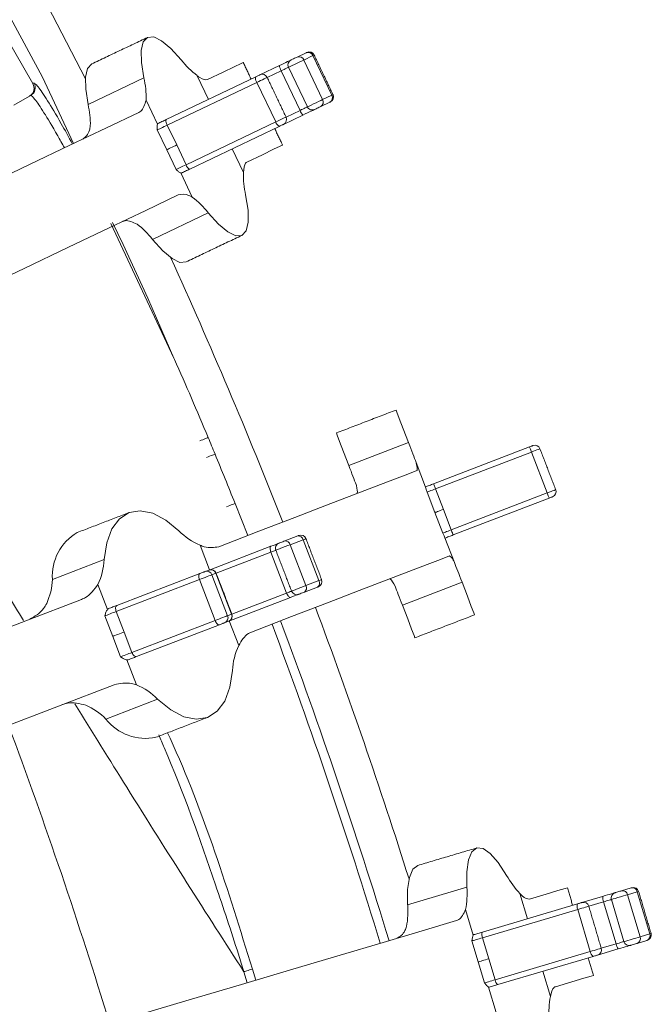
# Model space of a CAD drawing. Header units: millimetres. Extents: x 95 to 591, y 325 to 1119.
# Tile 45 of 55: x 552 to 569, y 540 to 567. Entities that reach past the tile are written whole.
import ezdxf

# ---------------------------------------------------------------- set-up
doc = ezdxf.new("R2010")
doc.units = ezdxf.units.MM

msp = doc.modelspace()

# ---------------------------------------------------------------- linework, layer by layer
at = {"color": 7, "linetype": 'Continuous', "lineweight": 15}
for p, q in [((551.92, 565.335), (548.295, 571.614)), ((559.157, 566.062), (559.407, 566.181)), ((559.586, 566.101), (559.336, 565.981)), ((559.336, 565.981), (559.853, 564.898)), ((559.586, 566.101), (560.103, 565.017)), ((558.136, 565.575), (558.669, 565.829)), ((558.719, 565.687), (558.336, 565.504)), ((558.719, 565.687), (559.235, 564.604)), ((558.919, 565.782), (559.436, 564.699)), ((553.433, 564.767), (554.959, 565.495)), ((555.57, 564.351), (558.022, 565.521)), ((558.052, 565.369), (555.599, 564.199)), ((556.42, 565.553), (556.73, 564.904)), ((558.052, 565.369), (558.568, 564.286)), ((551.396, 564.744), (551.829, 564.994)), ((555.019, 564.885), (555.333, 564.226)), ((560.053, 564.827), (559.803, 564.708)), ((559.853, 564.898), (560.103, 565.017)), ((558.852, 564.421), (559.235, 564.604)), ((556.116, 563.116), (558.568, 564.286)), ((559.315, 564.476), (558.782, 564.221)), ((555.585, 563.527), (555.327, 564.069)), ((555.599, 564.199), (555.858, 563.657)), ((558.668, 564.167), (556.216, 562.997)), ((555.843, 562.986), (555.585, 563.527)), ((555.858, 563.657), (556.116, 563.116)), ((557.685, 562.901), (557.376, 563.55)), ((556.283, 562.233), (555.969, 562.891)), ((556.72, 561.802), (555.194, 561.075)), ((555.784, 557.825), (554.058, 561.506)), ((560.571, 554.887), (562.204, 555.515)), ((562.89, 554.39), (565.516, 555.398)), ((565.57, 555.258), (562.944, 554.25)), ((565.57, 555.258), (566, 554.138)), ((562.411, 554.976), (562.672, 554.295)), ((562.926, 553.6), (562.711, 554.161)), ((562.944, 554.25), (563.159, 553.69)), ((563.374, 553.13), (566, 554.138)), ((557.455, 553.852), (557.804, 552.973)), ((566.054, 553.998), (563.428, 552.99)), ((563.141, 553.04), (562.926, 553.6)), ((563.159, 553.69), (563.374, 553.13)), ((558.816, 552.826), (559.173, 552.963)), ((556.502, 552.708), (556.76, 552.037)), ((556.745, 552.031), (558.436, 552.68)), ((559.322, 552.86), (558.965, 552.723)), ((558.965, 552.723), (559.395, 551.603)), ((559.396, 552.888), (559.322, 552.86)), ((559.322, 552.86), (559.752, 551.74)), ((563.464, 552.233), (563.202, 552.915)), ((558.438, 552.521), (556.939, 551.945)), ((558.438, 552.521), (558.868, 551.4)), ((552.456, 551.772), (553.871, 552.316)), ((554.221, 551.062), (556.495, 551.935)), ((556.633, 551.988), (556.743, 552.03)), ((556.743, 552.03), (556.745, 552.031)), ((556.933, 551.943), (556.823, 551.901)), ((556.823, 551.901), (557.253, 550.78)), ((556.939, 551.945), (556.933, 551.943)), ((556.933, 551.943), (557.363, 550.822)), ((553.702, 551.633), (553.963, 550.952)), ((556.479, 551.768), (554.205, 550.895)), ((556.479, 551.768), (556.909, 550.648)), ((559.395, 551.603), (559.752, 551.74)), ((563.67, 551.695), (562.037, 551.068)), ((557.369, 550.825), (558.868, 551.4)), ((559.71, 551.563), (559.353, 551.426)), ((559.74, 551.574), (559.71, 551.563)), ((558.973, 551.28), (557.283, 550.631)), ((554.205, 550.895), (554.42, 550.335)), ((557.253, 550.78), (557.363, 550.822)), ((557.363, 550.822), (557.369, 550.825)), ((554.108, 550.215), (553.893, 550.776)), ((554.635, 549.775), (556.909, 550.648)), ((557.033, 550.535), (554.758, 549.662)), ((557.28, 550.63), (557.17, 550.588)), ((557.283, 550.631), (557.28, 550.63)), ((557.555, 549.965), (557.298, 550.637)), ((554.42, 550.335), (554.635, 549.775)), ((554.323, 549.655), (554.108, 550.215)), ((554.754, 548.89), (554.493, 549.571)), ((555.337, 548.496), (553.922, 547.953)), ((562.181, 542.873), (563.802, 543.353)), ((568.037, 543.256), (568.303, 543.335)), ((568.318, 543.339), (568.303, 543.335)), ((565.255, 543.182), (565.459, 542.492)), ((566.953, 542.935), (567.519, 543.103)), ((567.759, 543.017), (568.1, 541.867)), ((568.468, 543.227), (568.202, 543.148)), ((568.202, 543.148), (568.543, 541.998)), ((568.468, 543.227), (568.808, 542.077)), ((563.766, 542.741), (563.973, 542.041)), ((564.227, 542.127), (566.832, 542.899)), ((566.837, 542.744), (564.232, 541.973)), ((566.837, 542.744), (567.178, 541.594)), ((567.546, 542.954), (567.139, 542.834)), ((567.546, 542.954), (567.887, 541.804)), ((564.232, 541.973), (564.402, 541.397)), ((568.729, 541.897), (568.463, 541.818)), ((568.543, 541.998), (568.808, 542.077)), ((568.729, 541.897), (568.744, 541.901)), ((564.113, 541.311), (563.942, 541.887)), ((567.945, 541.664), (567.379, 541.497)), ((567.48, 541.683), (567.887, 541.804)), ((564.402, 541.397), (564.573, 540.822)), ((564.573, 540.822), (567.178, 541.594)), ((567.258, 541.461), (564.653, 540.689)), ((557.932, 541.115), (558.025, 540.812)), ((564.283, 540.736), (564.113, 541.311)), ((557.789, 540.742), (557.697, 541.042)), ((566.089, 540.365), (565.885, 541.054)), ((564.6, 539.924), (564.393, 540.623))]:
    msp.add_line(p, q, dxfattribs=at)
at = {"color": 7, "linetype": 'Continuous', "lineweight": 15, "flags": 128}
for points in [[(549.667, 572.406), (551.559, 568.961), (553.359, 565.47)], [(553.032, 563.695), (552.182, 565.508), (548.744, 571.873)], [(555.984, 565.984), (555.702, 566.297), (555.447, 566.509), (555.23, 566.612), (555.06, 566.601), (554.945, 566.476), (554.888, 566.243), (554.893, 565.911), (554.959, 565.495)], [(553.535, 565.873), (553.419, 565.748), (553.362, 565.515), (553.367, 565.183), (553.433, 564.767)], [(556.7, 565.444), (557.128, 565.648), (557.435, 565.794), (557.619, 565.882), (557.68, 565.912)], [(558.669, 565.829), (558.733, 565.86), (558.793, 565.889), (558.848, 565.915), (558.896, 565.938), (558.935, 565.956), (558.965, 565.97), (558.983, 565.979), (558.99, 565.982)], [(559.336, 565.981), (559.289, 565.959), (559.227, 565.929), (559.156, 565.895), (559.085, 565.861), (559.019, 565.83), (558.966, 565.805), (558.932, 565.788), (558.919, 565.782)], [(558.99, 565.982), (558.995, 565.985), (559.009, 565.991), (559.03, 566.001), (559.056, 566.014), (559.085, 566.028), (559.113, 566.041), (559.138, 566.053), (559.157, 566.062)], [(558.919, 565.782), (558.915, 565.78), (558.904, 565.775), (558.885, 565.766), (558.861, 565.754), (558.831, 565.74), (558.796, 565.724), (558.759, 565.706), (558.719, 565.687)], [(558.022, 565.521), (558.043, 565.531), (558.064, 565.541), (558.084, 565.55), (558.102, 565.559), (558.117, 565.566), (558.128, 565.571), (558.134, 565.574), (558.136, 565.575)], [(558.336, 565.504), (558.331, 565.502), (558.315, 565.494), (558.288, 565.481), (558.251, 565.463), (558.206, 565.442), (558.156, 565.418), (558.104, 565.393), (558.052, 565.369)], [(559.436, 564.699), (559.449, 564.705), (559.483, 564.722), (559.536, 564.747), (559.601, 564.778), (559.673, 564.812), (559.743, 564.846), (559.805, 564.876), (559.853, 564.898)], [(544.691, 559.716), (546.318, 560.492), (547.848, 561.222), (549.278, 561.904), (550.605, 562.537), (551.825, 563.119), (552.936, 563.649), (553.935, 564.125), (554.82, 564.547)], [(559.235, 564.604), (559.275, 564.623), (559.313, 564.641), (559.347, 564.657), (559.377, 564.671), (559.402, 564.683), (559.42, 564.692), (559.432, 564.697), (559.436, 564.699)], [(559.636, 564.628), (559.629, 564.625), (559.611, 564.616), (559.581, 564.602), (559.542, 564.584), (559.494, 564.561), (559.439, 564.535), (559.379, 564.506), (559.315, 564.476)], [(559.803, 564.708), (559.784, 564.699), (559.759, 564.687), (559.731, 564.674), (559.702, 564.66), (559.676, 564.648), (559.655, 564.637), (559.641, 564.631), (559.636, 564.628)], [(555.345, 564.244), (555.372, 564.257), (555.4, 564.27), (555.428, 564.283), (555.456, 564.297), (555.485, 564.311), (555.514, 564.324), (555.542, 564.338), (555.57, 564.351)], [(558.568, 564.286), (558.62, 564.31), (558.673, 564.335), (558.723, 564.359), (558.767, 564.38), (558.804, 564.398), (558.832, 564.411), (558.848, 564.419), (558.852, 564.421)], [(555.599, 564.199), (555.557, 564.179), (555.515, 564.158), (555.473, 564.139), (555.434, 564.12), (555.398, 564.103), (555.368, 564.088), (555.344, 564.077), (555.327, 564.069)], [(558.782, 564.221), (558.78, 564.22), (558.773, 564.217), (558.762, 564.212), (558.748, 564.205), (558.73, 564.196), (558.71, 564.187), (558.689, 564.177), (558.668, 564.167)], [(555.585, 563.527), (555.602, 563.535), (555.626, 563.547), (555.656, 563.561), (555.692, 563.578), (555.731, 563.597), (555.773, 563.617), (555.816, 563.637), (555.858, 563.657)], [(558.757, 563.655), (558.695, 563.626), (558.511, 563.538), (558.204, 563.392), (557.776, 563.188)], [(555.843, 562.986), (555.86, 562.994), (555.884, 563.005), (555.915, 563.02), (555.95, 563.037), (555.989, 563.055), (556.031, 563.075), (556.074, 563.096), (556.116, 563.116)], [(556.216, 562.997), (556.188, 562.984), (556.159, 562.97), (556.131, 562.957), (556.102, 562.943), (556.074, 562.929), (556.046, 562.916), (556.018, 562.903), (555.991, 562.89)], [(555.896, 562.291), (555.011, 561.869), (554.012, 561.392), (552.901, 560.862), (551.681, 560.28), (550.354, 559.647), (548.924, 558.965), (547.394, 558.235), (545.767, 557.46)], [(556.72, 561.802), (557.002, 561.489), (557.257, 561.277), (557.474, 561.174), (557.643, 561.185), (557.759, 561.31), (557.816, 561.543), (557.811, 561.875), (557.745, 562.291)], [(554.103, 561.541), (554.395, 560.939), (555.07, 559.466), (555.784, 557.825), (555.784, 557.825), (555.784, 557.825)], [(555.194, 561.075), (555.476, 560.761), (555.731, 560.549), (555.948, 560.446), (556.118, 560.458)], [(561.862, 556.406), (561.885, 556.347), (561.952, 556.173), (562.06, 555.892), (562.204, 555.515)], [(556.488, 555.56), (556.532, 555.578), (556.574, 555.595), (556.613, 555.612), (556.648, 555.626), (556.676, 555.638), (556.698, 555.647), (556.713, 555.653), (556.719, 555.656)], [(560.229, 555.779), (560.251, 555.72), (560.318, 555.546), (560.426, 555.265), (560.571, 554.887)], [(562.204, 555.515), (562.236, 555.431), (562.267, 555.352), (562.295, 555.278), (562.322, 555.208), (562.347, 555.143), (562.37, 555.082), (562.392, 555.027), (562.411, 554.976)], [(565.516, 555.398), (565.538, 555.406), (565.558, 555.414), (565.576, 555.421), (565.591, 555.427), (565.602, 555.431), (565.608, 555.433), (565.609, 555.434)], [(565.516, 555.398), (565.517, 555.395), (565.52, 555.387), (565.525, 555.375), (565.532, 555.357), (565.54, 555.336), (565.549, 555.312), (565.559, 555.285), (565.57, 555.258)], [(556.676, 555.107), (556.719, 555.125), (556.761, 555.143), (556.801, 555.159), (556.835, 555.173), (556.864, 555.185), (556.886, 555.194), (556.9, 555.2), (556.906, 555.203)], [(565.803, 555.348), (565.8, 555.346), (565.785, 555.34), (565.757, 555.33), (565.72, 555.316), (565.675, 555.298), (565.624, 555.279), (565.57, 555.258)], [(560.77, 554.369), (560.751, 554.418), (560.73, 554.473), (560.707, 554.531), (560.683, 554.594), (560.657, 554.662), (560.63, 554.733), (560.601, 554.808), (560.571, 554.887)], [(557.009, 552.668), (558.109, 553.09), (559.092, 553.468), (559.957, 553.8), (560.7, 554.085), (561.32, 554.323), (561.817, 554.514), (562.187, 554.656), (562.432, 554.75)], [(562.669, 554.305), (562.693, 554.315), (562.719, 554.324), (562.746, 554.335), (562.774, 554.345), (562.802, 554.356), (562.831, 554.367), (562.86, 554.379), (562.89, 554.39)], [(562.89, 554.39), (562.891, 554.387), (562.894, 554.379), (562.899, 554.366), (562.906, 554.349), (562.914, 554.328), (562.923, 554.304), (562.933, 554.277), (562.944, 554.25)], [(562.944, 554.25), (562.9, 554.233), (562.857, 554.217), (562.818, 554.202), (562.783, 554.188), (562.754, 554.177), (562.732, 554.169), (562.717, 554.163), (562.711, 554.161)], [(566, 554.138), (566.054, 554.159), (566.105, 554.178), (566.15, 554.196), (566.188, 554.21), (566.215, 554.22), (566.23, 554.226), (566.233, 554.227)], [(566.054, 553.998), (566.053, 554), (566.05, 554.008), (566.045, 554.021), (566.038, 554.039), (566.03, 554.06), (566.02, 554.084), (566.01, 554.11), (566, 554.138)], [(566.147, 554.034), (566.146, 554.033), (566.14, 554.031), (566.129, 554.027), (566.114, 554.021), (566.096, 554.014), (566.075, 554.006), (566.054, 553.998)], [(557.223, 553.759), (557.267, 553.777), (557.31, 553.794), (557.349, 553.81), (557.384, 553.824), (557.413, 553.835), (557.435, 553.844), (557.449, 553.85), (557.455, 553.852)], [(555.92, 553.102), (555.559, 553.396), (555.201, 553.582), (554.861, 553.651), (554.553, 553.6), (554.291, 553.432), (554.084, 553.153), (553.942, 552.776), (553.871, 552.316)], [(562.926, 553.6), (562.932, 553.603), (562.947, 553.609), (562.969, 553.617), (562.998, 553.628), (563.033, 553.642), (563.072, 553.657), (563.115, 553.673), (563.159, 553.69)], [(559.173, 552.963), (559.187, 552.969), (559.197, 552.972), (559.202, 552.974), (559.203, 552.975)], [(563.141, 553.04), (563.147, 553.043), (563.162, 553.048), (563.184, 553.057), (563.213, 553.068), (563.248, 553.082), (563.287, 553.097), (563.33, 553.113), (563.374, 553.13)], [(563.428, 552.99), (563.398, 552.978), (563.369, 552.967), (563.34, 552.956), (563.311, 552.945), (563.283, 552.934), (563.257, 552.924), (563.231, 552.914), (563.206, 552.905)], [(563.428, 552.99), (563.426, 552.992), (563.423, 553), (563.418, 553.013), (563.412, 553.031), (563.404, 553.052), (563.394, 553.076), (563.384, 553.102), (563.374, 553.13)], [(558.438, 552.521), (558.429, 552.548), (558.422, 552.576), (558.417, 552.602), (558.415, 552.625), (558.416, 552.646), (558.42, 552.662), (558.427, 552.674), (558.436, 552.68)], [(558.436, 552.68), (558.496, 552.703), (558.55, 552.724), (558.595, 552.741), (558.631, 552.755), (558.657, 552.765), (558.67, 552.77), (558.673, 552.771)], [(558.965, 552.723), (558.903, 552.699), (558.831, 552.671), (558.757, 552.643), (558.687, 552.616), (558.63, 552.594), (558.591, 552.579), (558.573, 552.572), (558.573, 552.572)], [(558.659, 552.766), (558.659, 552.766), (558.666, 552.769), (558.682, 552.775), (558.705, 552.784), (558.733, 552.794), (558.762, 552.806), (558.791, 552.817), (558.816, 552.826)], [(563.328, 552.416), (563.083, 552.322), (562.713, 552.18), (562.216, 551.989), (561.596, 551.751), (560.853, 551.466), (559.988, 551.134), (559.005, 550.756), (557.905, 550.334)], [(558.573, 552.572), (558.561, 552.568), (558.538, 552.559), (558.51, 552.548), (558.476, 552.535), (558.438, 552.521)], [(563.464, 552.233), (563.483, 552.183), (563.504, 552.128), (563.528, 552.067), (563.553, 552.002), (563.58, 551.932), (563.608, 551.857), (563.639, 551.778), (563.67, 551.695)], [(556.479, 551.768), (556.47, 551.796), (556.464, 551.824), (556.461, 551.851), (556.461, 551.875), (556.465, 551.897), (556.472, 551.914), (556.483, 551.927), (556.495, 551.935)], [(556.823, 551.901), (556.805, 551.893), (556.775, 551.882), (556.736, 551.867), (556.689, 551.849), (556.637, 551.829), (556.582, 551.808), (556.529, 551.788), (556.479, 551.768)], [(556.495, 551.935), (556.515, 551.943), (556.537, 551.951), (556.558, 551.96), (556.579, 551.968), (556.598, 551.975), (556.614, 551.981), (556.626, 551.985), (556.633, 551.988)], [(559.003, 551.452), (559.003, 551.452), (559.021, 551.459), (559.06, 551.474), (559.117, 551.496), (559.187, 551.523), (559.261, 551.551), (559.333, 551.579), (559.395, 551.603)], [(559.752, 551.74), (559.787, 551.753), (559.812, 551.762), (559.825, 551.767), (559.826, 551.768)], [(563.67, 551.695), (563.815, 551.318), (563.923, 551.037), (563.99, 550.863), (564.013, 550.804)], [(558.868, 551.4), (558.906, 551.415), (558.94, 551.428), (558.968, 551.439), (558.991, 551.447), (559.003, 551.452)], [(558.973, 551.28), (558.962, 551.279), (558.95, 551.283), (558.936, 551.293), (558.921, 551.307), (558.907, 551.326), (558.893, 551.348), (558.88, 551.373), (558.868, 551.4)], [(559.21, 551.371), (559.208, 551.37), (559.194, 551.365), (559.169, 551.355), (559.133, 551.341), (559.087, 551.324), (559.033, 551.303), (558.973, 551.28)], [(559.353, 551.426), (559.329, 551.416), (559.3, 551.405), (559.27, 551.394), (559.242, 551.383), (559.219, 551.374), (559.204, 551.368), (559.197, 551.366), (559.196, 551.366)], [(562.037, 551.068), (562.006, 551.147), (561.977, 551.223), (561.95, 551.294), (561.924, 551.361), (561.9, 551.424), (561.877, 551.483), (561.857, 551.537), (561.838, 551.587)], [(538.436, 545.539), (540.586, 546.364), (542.66, 547.16), (544.653, 547.925), (546.561, 548.658), (548.379, 549.356), (550.103, 550.017), (551.729, 550.641), (553.253, 551.226)], [(553.993, 550.975), (554.022, 550.986), (554.052, 550.998), (554.082, 551.009), (554.111, 551.02), (554.139, 551.031), (554.167, 551.042), (554.195, 551.052), (554.221, 551.062)], [(554.205, 550.895), (554.195, 550.923), (554.189, 550.951), (554.187, 550.978), (554.187, 551.002), (554.191, 551.024), (554.198, 551.041), (554.208, 551.054), (554.221, 551.062)], [(562.037, 551.068), (562.182, 550.691), (562.29, 550.409), (562.356, 550.236), (562.379, 550.177)], [(554.205, 550.895), (554.164, 550.88), (554.122, 550.864), (554.078, 550.847), (554.034, 550.83), (553.992, 550.814), (553.954, 550.799), (553.92, 550.786), (553.893, 550.776)], [(556.909, 550.648), (556.959, 550.667), (557.012, 550.688), (557.067, 550.709), (557.119, 550.729), (557.166, 550.747), (557.205, 550.762), (557.235, 550.773), (557.253, 550.78)], [(556.909, 550.648), (556.921, 550.621), (556.935, 550.597), (556.951, 550.575), (556.967, 550.557), (556.985, 550.544), (557.002, 550.535), (557.018, 550.532), (557.033, 550.535)], [(557.17, 550.588), (557.163, 550.585), (557.151, 550.58), (557.135, 550.574), (557.117, 550.567), (557.096, 550.559), (557.074, 550.551), (557.053, 550.543), (557.033, 550.535)], [(554.42, 550.335), (554.38, 550.32), (554.337, 550.303), (554.293, 550.286), (554.249, 550.27), (554.207, 550.254), (554.169, 550.239), (554.135, 550.226), (554.108, 550.215)], [(554.323, 549.655), (554.35, 549.666), (554.384, 549.679), (554.422, 549.693), (554.464, 549.71), (554.508, 549.726), (554.552, 549.743), (554.595, 549.76), (554.635, 549.775)], [(554.635, 549.775), (554.647, 549.748), (554.661, 549.724), (554.676, 549.702), (554.693, 549.684), (554.71, 549.671), (554.728, 549.662), (554.744, 549.659), (554.758, 549.662)], [(554.758, 549.662), (554.732, 549.652), (554.705, 549.641), (554.677, 549.631), (554.648, 549.62), (554.619, 549.608), (554.59, 549.597), (554.56, 549.586), (554.531, 549.574)], [(555.337, 548.496), (555.698, 548.202), (556.056, 548.017), (556.396, 547.948), (556.703, 547.999), (556.966, 548.167), (557.173, 548.445), (557.315, 548.823), (557.386, 549.283)], [(554.149, 548.892), (552.625, 548.307), (550.999, 547.683), (549.275, 547.022), (547.457, 546.324), (545.549, 545.591), (543.556, 544.826), (541.482, 544.03), (539.332, 543.205)], [(564.891, 543.675), (564.662, 544.029), (564.443, 544.278), (564.245, 544.414), (564.075, 544.429), (563.942, 544.324), (563.849, 544.103), (563.802, 543.774), (563.802, 543.353)], [(562.455, 543.949), (562.321, 543.844), (562.228, 543.622), (562.181, 543.294), (562.181, 542.873)], [(565.514, 543.03), (565.969, 543.165), (566.294, 543.261), (566.49, 543.319), (566.555, 543.339)], [(567.86, 543.204), (567.866, 543.205), (567.88, 543.21), (567.903, 543.216), (567.93, 543.224), (567.961, 543.233), (567.991, 543.242), (568.017, 543.25), (568.037, 543.256)], [(567.519, 543.103), (567.587, 543.123), (567.651, 543.142), (567.71, 543.159), (567.76, 543.174), (567.802, 543.186), (567.833, 543.196), (567.853, 543.201), (567.86, 543.204)], [(567.759, 543.017), (567.754, 543.016), (567.742, 543.012), (567.723, 543.006), (567.697, 542.999), (567.665, 542.989), (567.628, 542.979), (567.588, 542.967), (567.546, 542.954)], [(568.202, 543.148), (568.151, 543.133), (568.085, 543.114), (568.011, 543.092), (567.934, 543.069), (567.865, 543.049), (567.809, 543.032), (567.772, 543.021), (567.759, 543.017)], [(568.504, 543.238), (568.503, 543.238), (568.491, 543.234), (568.468, 543.227)], [(566.832, 542.899), (566.854, 542.906), (566.876, 542.912), (566.897, 542.918), (566.916, 542.924), (566.932, 542.929), (566.944, 542.932), (566.951, 542.934), (566.953, 542.935)], [(567.139, 542.834), (567.134, 542.832), (567.117, 542.827), (567.088, 542.818), (567.049, 542.807), (567.001, 542.793), (566.948, 542.777), (566.893, 542.761), (566.837, 542.744)], [(552.757, 539.251), (554.485, 539.763), (556.11, 540.245), (557.629, 540.695), (559.039, 541.112), (560.335, 541.496), (561.515, 541.846), (562.577, 542.16), (563.517, 542.439)], [(564.232, 541.973), (564.187, 541.959), (564.142, 541.946), (564.098, 541.933), (564.056, 541.92), (564.018, 541.909), (563.986, 541.9), (563.96, 541.892), (563.942, 541.887)], [(563.988, 542.057), (564.017, 542.065), (564.046, 542.074), (564.076, 542.083), (564.106, 542.092), (564.137, 542.101), (564.167, 542.11), (564.197, 542.119), (564.227, 542.127)], [(568.1, 541.867), (568.113, 541.871), (568.15, 541.881), (568.206, 541.898), (568.275, 541.919), (568.351, 541.941), (568.426, 541.963), (568.492, 541.983), (568.543, 541.998)], [(568.808, 542.077), (568.832, 542.084), (568.844, 542.087), (568.845, 542.087)], [(567.178, 541.594), (567.233, 541.61), (567.289, 541.626), (567.342, 541.642), (567.389, 541.656), (567.429, 541.668), (567.458, 541.677), (567.475, 541.682), (567.48, 541.683)], [(567.887, 541.804), (567.929, 541.816), (567.969, 541.828), (568.006, 541.839), (568.037, 541.848), (568.063, 541.856), (568.083, 541.862), (568.095, 541.865), (568.1, 541.867)], [(568.286, 541.765), (568.279, 541.763), (568.259, 541.757), (568.228, 541.748), (568.186, 541.736), (568.136, 541.721), (568.077, 541.704), (568.013, 541.685), (567.945, 541.664)], [(568.463, 541.818), (568.443, 541.812), (568.417, 541.804), (568.387, 541.795), (568.356, 541.786), (568.329, 541.778), (568.306, 541.771), (568.292, 541.767), (568.286, 541.765)], [(564.113, 541.311), (564.131, 541.317), (564.157, 541.324), (564.189, 541.334), (564.226, 541.345), (564.268, 541.357), (564.312, 541.371), (564.358, 541.384), (564.402, 541.397)], [(567.379, 541.497), (567.377, 541.496), (567.37, 541.494), (567.358, 541.491), (567.342, 541.486), (567.323, 541.48), (567.302, 541.474), (567.28, 541.467), (567.258, 541.461)], [(557.697, 541.042), (557.708, 541.046), (557.725, 541.051), (557.749, 541.058), (557.778, 541.067), (557.813, 541.078), (557.85, 541.09), (557.891, 541.102), (557.932, 541.115)], [(564.283, 540.736), (564.301, 540.741), (564.327, 540.749), (564.359, 540.759), (564.397, 540.77), (564.439, 540.782), (564.483, 540.795), (564.528, 540.809), (564.573, 540.822)], [(567.265, 540.942), (567.2, 540.922), (567.004, 540.864), (566.679, 540.768), (566.224, 540.633)], [(564.653, 540.689), (564.623, 540.68), (564.593, 540.671), (564.563, 540.662), (564.532, 540.653), (564.502, 540.644), (564.472, 540.636), (564.443, 540.627), (564.414, 540.618)]]:
    msp.add_lwpolyline(points, dxfattribs=at)
at = {"color": 7, "linetype": 'Continuous', "lineweight": 15}
for centre, radius, start, end in [((559.456, 566.05), 0.14, 21.188, 110.4123), ((558.499, 568.104), 2.126, 295.2802, 295.6899), ((559.485, 566.052), 0.15, 25.5, 115.5), ((557.768, 567.355), 2.25, 217.5545, 233.2117), ((559.055, 565.847), 0.15, 115.5042, 205.5028), ((559.206, 565.931), 0.14, 21.1831, 110.4172), ((549.097, 588.137), 24.405, 295.455, 295.5442), ((559.018, 565.87), 0.351, 186.7151, 211.5555), ((551.738, 565.23), 0.25, 300.0123, 29.5939), ((552.771, 564.972), 2.249, 357.7855, 13.4481), ((558.194, 565.475), 0.178, 165.1197, 216.8572), ((558.2, 565.44), 0.15, 25.5, 115.5), ((559.731, 564.829), 0.14, 300.5875, 29.8176), ((559.981, 564.948), 0.14, 300.5944, 29.8023), ((561.191, 562.46), 2.627, 115.3446, 115.6762), ((560.002, 564.969), 0.15, 295.5, 25.5), ((571.836, 540.463), 27.214, 115.4596, 115.5396), ((551.164, 564.232), 2.331, 358.7364, 13.2597), ((559.566, 564.72), 0.351, 199.4405, 224.2771), ((559.571, 564.764), 0.15, 205.4942, 295.4949), ((555.741, 564.305), 0.178, 165.1197, 216.8572), ((558.74, 564.329), 0.177, 194.1232, 245.8972), ((558.717, 564.356), 0.15, 295.5, 25.5), ((556.288, 563.159), 0.177, 194.1215, 245.8953), ((559.933, 562.814), 2.249, 177.7855, 193.4483), ((554.935, 560.43), 2.251, 37.5574, 53.2079), ((553.35, 559.647), 2.332, 37.7419, 52.2622), ((418.71, 498.241), 150.5, 21.47588, 24.46746), ((418.71, 498.241), 149.476, 22.40032, 22.58825), ((565.663, 555.294), 0.15, 21, 111), ((418.71, 498.241), 149.476, 21.84161, 22.40032), ((566.093, 554.174), 0.15, 291, 21), ((553.831, 551.865), 1.378, 120.1713, 183.8698), ((557.189, 554.352), 1.782, 224.5607, 247.3216), ((559.192, 552.831), 0.133, 12.3433, 98.2459), ((559.256, 552.835), 0.15, 21, 111), ((558.713, 552.626), 0.15, 111, 201), ((558.835, 552.694), 0.133, 12.3433, 98.2459), ((552.091, 552.395), 1.781, 334.6775, 357.4417), ((556.684, 551.849), 0.148, 20.26, 110.2513), ((556.794, 551.891), 0.148, 20.263, 110.2483), ((556.799, 551.891), 0.15, 21, 111), ((550.639, 551.859), 1.82, 335.961, 357.2808), ((559.279, 551.537), 0.133, 303.7558, 29.6635), ((559.636, 551.674), 0.133, 303.7548, 29.6646), ((559.686, 551.714), 0.15, 291, 21), ((559.143, 551.506), 0.15, 201, 291), ((557.225, 550.768), 0.148, 291.7511, 21.7321), ((557.229, 550.771), 0.15, 291, 21), ((418.71, 498.241), 150.5, 17.53254, 20.52412), ((557.116, 550.725), 0.148, 291.7544, 21.7363), ((418.71, 498.241), 149.226, 16.97995, 20.52005), ((418.71, 498.241), 149.476, 16.97915, 20.52085), ((559.166, 549.203), 1.782, 154.6772, 177.4399), ((554.068, 547.247), 1.781, 44.5579, 67.3239), ((552.629, 546.673), 1.819, 44.7187, 66.0392), ((555.006, 548.804), 1.378, 218.1301, 281.8288), ((418.71, 498.241), 141.5, 17.00615, 20.49385), ((566.868, 544.751), 2.251, 208.5559, 224.2086), ((561.558, 543.178), 2.251, 348.7915, 4.4433), ((568.065, 543.119), 0.14, 12.1875, 101.4106), ((568.331, 543.198), 0.14, 12.1849, 101.4132), ((568.36, 543.195), 0.15, 16.5, 106.5), ((567.87, 543.089), 0.351, 177.7271, 202.5507), ((567.903, 543.06), 0.15, 106.5016, 196.502), ((559.855, 542.699), 2.333, 349.7398, 4.2544), ((566.994, 542.827), 0.177, 156.1114, 207.8678), ((566.995, 542.791), 0.15, 16.5, 106.5), ((564.389, 542.055), 0.177, 156.1114, 207.8678), ((568.412, 541.948), 0.14, 291.5883, 20.8138), ((568.677, 542.027), 0.14, 291.5893, 20.8136), ((568.701, 542.045), 0.15, 286.5, 16.5), ((567.336, 541.64), 0.15, 286.5, 16.5), ((568.232, 541.867), 0.351, 190.4453, 215.2775), ((568.244, 541.909), 0.15, 196.4968, 286.4932), ((567.355, 541.61), 0.177, 185.125, 236.8965), ((564.75, 540.838), 0.177, 185.125, 236.8965), ((568.297, 539.927), 2.25, 168.7887, 184.4433)]:
    msp.add_arc(centre, radius, start, end, dxfattribs=at)
for points, degree in [([(555.06, 566.601), (553.535, 565.873)], 1), ([(557.896, 565.46), (557.68, 565.912)], 1), ([(560.137, 565.034), (559.621, 566.117)], 1), ([(558.852, 564.421), (558.336, 565.504)], 1), ([(551.863, 565.013), (551.851, 565.007), (551.84, 565), (551.829, 564.994)], 3), ([(555.333, 564.226), (555.345, 564.244)], 1), ([(558.757, 563.655), (558.541, 564.106)], 1), ([(555.991, 562.89), (555.969, 562.891)], 1), ([(556.118, 560.458), (557.643, 561.185)], 1), ([(555.784, 557.825), (555.789, 557.814), (555.793, 557.803), (555.798, 557.791)], 3), ([(555.798, 557.791), (556.11, 557.092), (556.418, 556.379), (556.719, 555.656)], 3), ([(561.862, 556.406), (560.229, 555.779)], 1), ([(566.233, 554.227), (565.803, 555.348)], 1), ([(554.553, 553.6), (553.138, 553.057)], 1), ([(559.826, 551.768), (559.396, 552.888)], 1), ([(558.573, 552.572), (559.003, 551.452)], 1), ([(557.369, 550.825), (556.939, 551.945)], 1), ([(553.963, 550.952), (553.993, 550.975)], 1), ([(562.379, 550.177), (564.013, 550.804)], 1), ([(554.531, 549.574), (554.493, 549.571)], 1), ([(555.289, 547.455), (556.703, 547.999)], 1), ([(564.075, 544.429), (562.455, 543.949)], 1), ([(566.697, 542.859), (566.555, 543.339)], 1), ([(568.845, 542.087), (568.504, 543.238)], 1), ([(567.48, 541.683), (567.139, 542.834)], 1), ([(563.973, 542.041), (563.988, 542.057)], 1), ([(567.265, 540.942), (567.123, 541.421)], 1), ([(564.414, 540.618), (564.393, 540.623)], 1)]:
    msp.add_open_spline(points, degree=degree, dxfattribs=at)
for points, knots in [([(551.829, 564.994), (551.852, 565.01), (551.898, 565.043), (551.941, 565.118), (551.958, 565.201), (551.949, 565.277), (551.928, 565.319), (551.92, 565.335)], [0, 0, 0, 0, 0.214792, 0.429561, 0.644326, 0.859006, 1, 1, 1, 1]), ([(551.92, 565.335), (551.924, 565.337), (551.936, 565.343), (551.947, 565.349), (551.955, 565.353)], [0, 0, 0, 0, 0.329404, 1, 1, 1, 1]), ([(551.981, 565.328), (552.003, 565.313), (552.055, 565.277), (552.307, 564.901), (552.629, 564.374), (552.901, 563.877), (553.007, 563.683)], [0, 0, 0, 0, 0.222971, 0.522431, 0.813766, 1, 1, 1, 1]), ([(556.7, 565.444), (556.64, 565.442), (556.564, 565.44), (556.444, 565.534), (556.42, 565.553)], [0, 0, 0, 0, 0.799528, 1, 1, 1, 1]), ([(552.785, 563.577), (552.722, 563.692), (552.494, 564.108), (552.212, 564.566), (551.946, 564.963), (551.89, 564.996), (551.863, 565.013)], [0, 0, 0, 0, 0.113762, 0.412031, 0.70182, 1, 1, 1, 1]), ([(555.019, 564.885), (554.983, 564.765), (554.94, 564.614), (554.84, 564.559), (554.82, 564.547)], [0, 0, 0, 0, 0.799529, 1, 1, 1, 1]), ([(553.291, 563.818), (553.363, 563.879), (553.457, 563.959), (553.487, 564.138), (553.494, 564.181)], [0, 0, 0, 0, 0.763341, 1, 1, 1, 1]), ([(555.327, 564.069), (555.327, 564.069), (555.325, 564.101), (555.319, 564.163), (555.328, 564.206), (555.333, 564.226)], [0, 0, 0, 0, 0.008083, 0.517775, 1, 1, 1, 1]), ([(557.685, 562.901), (557.695, 563.009), (557.707, 563.144), (557.765, 563.18), (557.776, 563.188)], [0, 0, 0, 0, 0.799511, 1, 1, 1, 1]), ([(555.969, 562.891), (555.951, 562.901), (555.912, 562.92), (555.867, 562.964), (555.844, 562.985), (555.843, 562.986)], [0, 0, 0, 0, 0.482224, 0.991921, 1, 1, 1, 1]), ([(555.896, 562.291), (555.989, 562.308), (556.104, 562.33), (556.254, 562.249), (556.283, 562.233)], [0, 0, 0, 0, 0.7995157, 1, 1, 1, 1]), ([(554.777, 561.491), (554.66, 561.545), (554.506, 561.614), (554.394, 561.572), (554.367, 561.561)], [0, 0, 0, 0, 0.763344, 1, 1, 1, 1]), ([(551.664, 550.651), (551.372, 551.126), (550.738, 552.156), (549.68, 553.899), (548.517, 555.825), (547.67, 557.235), (547.193, 558.038), (547.146, 558.117)], [0, 0, 0, 0, 0.214679, 0.465453, 0.716179, 0.972091, 1, 1, 1, 1]), ([(562.411, 554.976), (562.431, 554.884), (562.456, 554.768), (562.436, 554.753), (562.432, 554.75)], [0, 0, 0, 0, 0.799509, 1, 1, 1, 1]), ([(560.794, 554.121), (560.803, 554.151), (560.815, 554.189), (560.778, 554.334), (560.77, 554.369)], [0, 0, 0, 0, 0.763334, 1, 1, 1, 1]), ([(562.711, 554.161), (562.711, 554.161), (562.702, 554.189), (562.685, 554.246), (562.676, 554.279), (562.672, 554.295)], [0, 0, 0, 0, 0.008169, 0.517766, 1, 1, 1, 1]), ([(563.202, 552.915), (563.194, 552.929), (563.178, 552.96), (563.153, 553.014), (563.141, 553.04), (563.141, 553.04)], [0, 0, 0, 0, 0.482226, 0.991835, 1, 1, 1, 1]), ([(557.009, 552.668), (556.883, 552.646), (556.726, 552.618), (556.54, 552.693), (556.502, 552.708)], [0, 0, 0, 0, 0.799515, 1, 1, 1, 1]), ([(563.328, 552.416), (563.354, 552.4), (563.386, 552.38), (563.451, 552.258), (563.464, 552.233)], [0, 0, 0, 0, 0.799521, 1, 1, 1, 1]), ([(553.702, 551.633), (553.598, 551.494), (553.469, 551.319), (553.289, 551.242), (553.253, 551.226)], [0, 0, 0, 0, 0.799508, 1, 1, 1, 1]), ([(561.838, 551.587), (561.788, 551.674), (561.724, 551.787), (561.697, 551.787), (561.69, 551.787)], [0, 0, 0, 0, 0.763315, 1, 1, 1, 1]), ([(551.834, 550.682), (551.973, 550.761), (552.154, 550.865), (552.272, 551.069), (552.3, 551.118)], [0, 0, 0, 0, 0.763359, 1, 1, 1, 1]), ([(553.893, 550.776), (553.893, 550.776), (553.902, 550.811), (553.917, 550.88), (553.948, 550.928), (553.963, 550.952)], [0, 0, 0, 0, 0.008123, 0.51788, 1, 1, 1, 1]), ([(557.555, 549.965), (557.635, 550.096), (557.734, 550.259), (557.876, 550.322), (557.905, 550.334)], [0, 0, 0, 0, 0.799539, 1, 1, 1, 1]), ([(554.493, 549.571), (554.466, 549.579), (554.411, 549.594), (554.353, 549.635), (554.323, 549.655), (554.323, 549.655)], [0, 0, 0, 0, 0.4821278, 0.9918867, 1, 1, 1, 1]), ([(554.149, 548.892), (554.304, 548.926), (554.498, 548.968), (554.712, 548.903), (554.754, 548.89)], [0, 0, 0, 0, 0.7995195, 1, 1, 1, 1]), ([(553.368, 548.336), (553.197, 548.376), (552.972, 548.428), (552.777, 548.363), (552.73, 548.348)], [0, 0, 0, 0, 0.76331, 1, 1, 1, 1]), ([(557.697, 541.042), (557.184, 541.842), (556.157, 543.441), (554.622, 545.871), (553.549, 547.6), (553.069, 548.371)], [0, 0, 0, 0, 0.356433, 0.712808, 1, 1, 1, 1]), ([(555.611, 547.579), (555.634, 547.531), (556.588, 545.45), (557.268, 543.257), (557.932, 541.115)], [0, 0, 0, 0, 0.023134, 1, 1, 1, 1]), ([(557.697, 541.042), (557.647, 541.201), (557.4, 541.997), (556.713, 544.054), (556.002, 546.064), (555.417, 547.404), (555.366, 547.52)], [0, 0, 0, 0, 0.072602, 0.363034, 0.944825, 1, 1, 1, 1]), ([(565.514, 543.03), (565.454, 543.038), (565.379, 543.047), (565.275, 543.159), (565.255, 543.182)], [0, 0, 0, 0, 0.799528, 1, 1, 1, 1]), ([(563.766, 542.741), (563.712, 542.628), (563.645, 542.486), (563.538, 542.447), (563.517, 542.439)], [0, 0, 0, 0, 0.799529, 1, 1, 1, 1]), ([(561.892, 541.957), (561.973, 542.007), (562.079, 542.071), (562.137, 542.243), (562.15, 542.284)], [0, 0, 0, 0, 0.763342, 1, 1, 1, 1]), ([(563.942, 541.887), (563.942, 541.887), (563.946, 541.919), (563.95, 541.981), (563.965, 542.022), (563.973, 542.041)], [0, 0, 0, 0, 0.008077, 0.51778, 1, 1, 1, 1]), ([(564.393, 540.623), (564.376, 540.636), (564.341, 540.661), (564.303, 540.711), (564.283, 540.736), (564.283, 540.736)], [0, 0, 0, 0, 0.482228, 0.991908, 1, 1, 1, 1]), ([(566.089, 540.365), (566.116, 540.47), (566.148, 540.601), (566.211, 540.628), (566.224, 540.633)], [0, 0, 0, 0, 0.799511, 1, 1, 1, 1])]:
    msp.add_open_spline(points, degree=3, knots=knots, dxfattribs=at)

doc.saveas('drawing.dxf')
